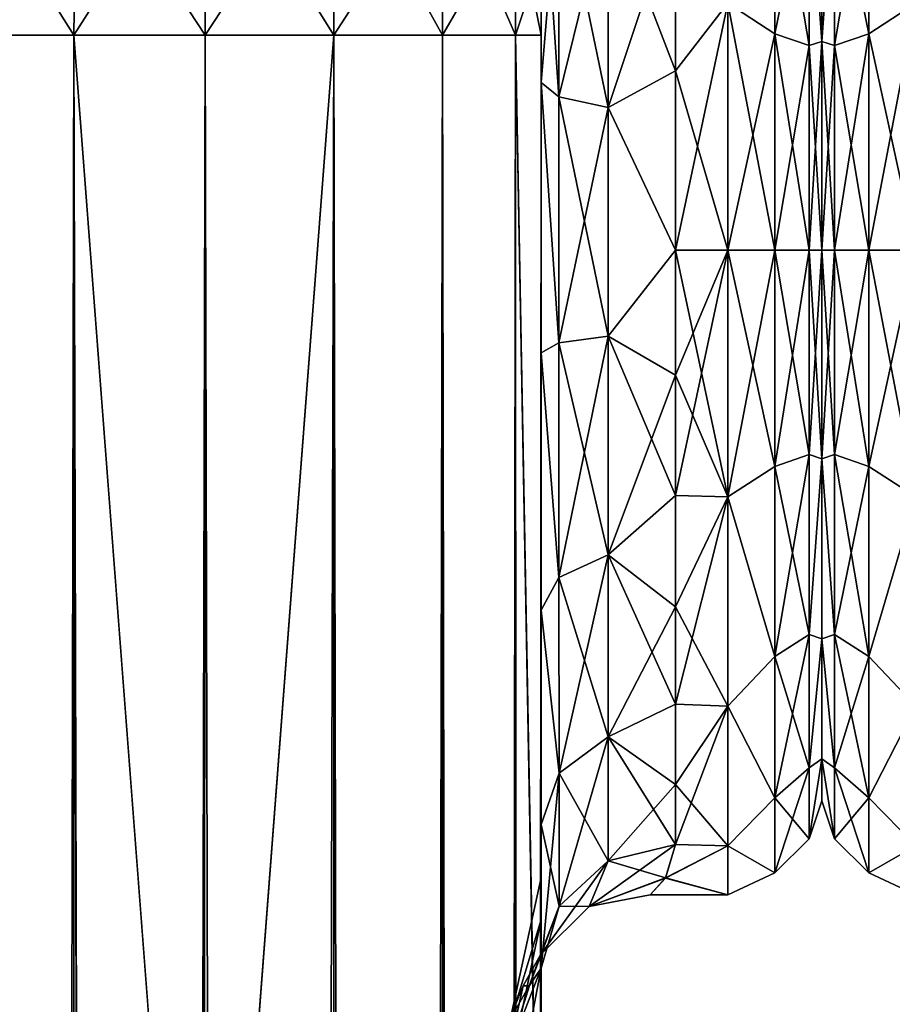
# Model space of a CAD drawing. Extents: x -23 to 470, y -2000 to 0.
# Tile 177 of 252: x 62 to 95, y -56 to -19. Entities that reach past the tile are written whole.
import ezdxf

# ---------------------------------------------------------------- set-up
doc = ezdxf.new("R2010")
doc.units = 0
doc.header["$LTSCALE"] = 65.185185
for name, color, linetype in [('1', 7, 'CONTINUOUS'), ('17', 7, 'CONTINUOUS'), ('18', 7, 'CONTINUOUS'), ('19', 7, 'CONTINUOUS'), ('20', 7, 'CONTINUOUS'), ('22', 7, 'CONTINUOUS'), ('23', 7, 'CONTINUOUS'), ('26', 7, 'CONTINUOUS'), ('29', 7, 'CONTINUOUS'), ('3', 7, 'CONTINUOUS'), ('34', 7, 'CONTINUOUS'), ('35', 7, 'CONTINUOUS'), ('38', 7, 'CONTINUOUS'), ('39', 7, 'CONTINUOUS'), ('4', 7, 'CONTINUOUS'), ('5', 7, 'CONTINUOUS'), ('55', 7, 'CONTINUOUS'), ('57', 7, 'CONTINUOUS'), ('66', 7, 'CONTINUOUS'), ('96', 7, 'CONTINUOUS'), ('97', 7, 'CONTINUOUS')]:
    doc.layers.add(name, color=color, linetype=linetype)

msp = doc.modelspace()

# ---------------------------------------------------------------- linework, layer by layer
at = {"layer": '1', "linetype": 'CONTINUOUS'}
for points in [[(81.55, -51.35, 41.002), (81.55, -52.917, 33.147), (81.55, -12.5, 54), (81.55, -51.35, 41.002)], [(81.55, -12.5, 54), (81.55, -52.917, 33.147), (81.55, -31.825, 28.742), (81.55, -12.5, 54)], [(81.55, -52.918, 48.855), (81.55, -51.35, 41.002), (81.55, -12.5, 54), (81.55, -52.918, 48.855)], [(81.55, -57.386, 55.522), (81.55, -52.918, 48.855), (81.55, -12.5, 54), (81.55, -57.386, 55.522)], [(81.55, -13.067, 56.86), (81.55, -57.386, 55.522), (81.55, -12.5, 54), (81.55, -13.067, 56.86)], [(81.55, -12.5, 24.51), (81.55, -12.5, 54), (81.55, -21.766, 28.319), (81.55, -12.5, 24.51)], [(81.55, -21.766, 28.319), (81.55, -12.5, 54), (81.55, -31.825, 28.742), (81.55, -21.766, 28.319)], [(81.55, -12.5, -54), (81.55, -12.5, -24.51), (81.55, -52.917, -48.853), (81.55, -12.5, -54)], [(81.55, -52.917, -48.853), (81.55, -12.5, -24.51), (81.55, -51.35, -40.998), (81.55, -52.917, -48.853)], [(81.55, -51.35, -40.998), (81.55, -12.5, -24.51), (81.55, -21.765, -28.319), (81.55, -51.35, -40.998)], [(81.55, -13.067, -56.86), (81.55, -12.5, -54), (81.55, -57.385, -55.52), (81.55, -13.067, -56.86)], [(81.55, -57.385, -55.52), (81.55, -12.5, -54), (81.55, -52.917, -48.853), (81.55, -57.385, -55.52)], [(81.55, -13.5, 57.734), (81.55, -57.386, 55.522), (81.55, -13.067, 56.86), (81.55, -13.5, 57.734)], [(81.55, -13.5, -57.734), (81.55, -13.067, -56.86), (81.55, -64.081, -59.965), (81.55, -13.5, -57.734)], [(81.55, -64.081, -59.965), (81.55, -13.067, -56.86), (81.55, -57.385, -55.52), (81.55, -64.081, -59.965)], [(81.55, -14.695, 59.301), (81.55, -57.386, 55.522), (81.55, -13.5, 57.734), (81.55, -14.695, 59.301)], [(81.55, -14.695, -59.301), (81.55, -13.5, -57.734), (81.55, -64.081, -59.965), (81.55, -14.695, -59.301)], [(81.55, -64.082, 59.965), (81.55, -57.386, 55.522), (81.55, -14.695, 59.301), (81.55, -64.082, 59.965)], [(81.55, -16.266, 60.5), (81.55, -64.082, 59.965), (81.55, -14.695, 59.301), (81.55, -16.266, 60.5)], [(81.55, -16.266, -60.5), (81.55, -14.695, -59.301), (81.55, -64.081, -59.965), (81.55, -16.266, -60.5)], [(81.55, -17.135, 60.931), (81.55, -64.082, 59.965), (81.55, -16.266, 60.5), (81.55, -17.135, 60.931)], [(81.55, -17.135, -60.931), (81.55, -16.266, -60.5), (81.55, -71.85, -61.5), (81.55, -17.135, -60.931)], [(81.55, -71.85, -61.5), (81.55, -16.266, -60.5), (81.55, -64.081, -59.965), (81.55, -71.85, -61.5)], [(81.55, -20, 61.5), (81.55, -64.082, 59.965), (81.55, -17.135, 60.931), (81.55, -20, 61.5)], [(81.55, -20, -61.5), (81.55, -17.135, -60.931), (81.55, -71.85, -61.5), (81.55, -20, -61.5)], [(81.55, -71.85, 61.5), (81.55, -64.082, 59.965), (81.55, -20, 61.5), (81.55, -71.85, 61.5)], [(81.55, -52.918, -33.145), (81.55, -51.35, -40.998), (81.55, -21.765, -28.319), (81.55, -52.918, -33.145)], [(81.55, -31.824, -28.742), (81.55, -52.918, -33.145), (81.55, -21.765, -28.319), (81.55, -31.824, -28.742)], [(81.55, -57.386, -26.478), (81.55, -52.918, -33.145), (81.55, -31.824, -28.742), (81.55, -57.386, -26.478)], [(81.55, -41.401, -25.714), (81.55, -57.386, -26.478), (81.55, -31.824, -28.742), (81.55, -41.401, -25.714)], [(81.55, -52.917, 33.147), (81.55, -57.385, 26.48), (81.55, -31.825, 28.742), (81.55, -52.917, 33.147)], [(81.55, -31.825, 28.742), (81.55, -57.385, 26.48), (81.55, -41.402, 25.714), (81.55, -31.825, 28.742)], [(81.55, -64.082, -22.035), (81.55, -57.386, -26.478), (81.55, -41.401, -25.714), (81.55, -64.082, -22.035)], [(81.55, -49.379, -19.586), (81.55, -64.082, -22.035), (81.55, -41.401, -25.714), (81.55, -49.379, -19.586)], [(81.55, -64.081, 22.035), (81.55, -71.85, 20.5), (81.55, -41.402, 25.714), (81.55, -64.081, 22.035)], [(81.55, -41.402, 25.714), (81.55, -71.85, 20.5), (81.55, -49.38, 19.586), (81.55, -41.402, 25.714)], [(81.55, -57.385, 26.48), (81.55, -64.081, 22.035), (81.55, -41.402, 25.714), (81.55, -57.385, 26.48)], [(81.55, -71.85, -20.5), (81.55, -64.082, -22.035), (81.55, -49.379, -19.586), (81.55, -71.85, -20.5)], [(81.55, -65.167, -19.38), (81.55, -71.85, -20.5), (81.55, -49.379, -19.586), (81.55, -65.167, -19.38)], [(81.55, -59.269, -16.184), (81.55, -65.167, -19.38), (81.55, -49.379, -19.586), (81.55, -59.269, -16.184)], [(81.55, -54.723, -11.265), (81.55, -59.269, -16.184), (81.55, -49.379, -19.586), (81.55, -54.723, -11.265)], [(81.55, -59.28, 16.192), (81.55, -54.723, 11.265), (81.55, -49.38, 19.586), (81.55, -59.28, 16.192)], [(81.55, -65.2, 19.39), (81.55, -59.28, 16.192), (81.55, -49.38, 19.586), (81.55, -65.2, 19.39)], [(81.55, -71.85, 20.5), (81.55, -65.2, 19.39), (81.55, -49.38, 19.586), (81.55, -71.85, 20.5)]]:
    msp.add_3dface(points, dxfattribs=at)
at = {"layer": '17', "linetype": 'CONTINUOUS'}
for points in [[(60.111, -1980, 70.339), (64.16, -1980, 73.046), (60.111, -20, 70.339), (60.111, -1980, 70.339)], [(60.111, -20, 70.339), (64.16, -1980, 73.046), (64.16, -20, 73.046), (60.111, -20, 70.339)], [(69, -1916.55, 74), (69, -83.45, 74), (64.16, -20, 73.046), (69, -1916.55, 74)], [(64.16, -20, 73.046), (69, -83.45, 74), (69.05, -20, 74), (64.16, -20, 73.046)], [(69.05, -1980, 74), (69, -1916.55, 74), (64.16, -20, 73.046), (69.05, -1980, 74)], [(64.16, -1980, 73.046), (69.05, -1980, 74), (64.16, -20, 73.046), (64.16, -1980, 73.046)]]:
    msp.add_3dface(points, dxfattribs=at)
at = {"layer": '18', "linetype": 'CONTINUOUS'}
for points in [[(64.16, -1980, -73.046), (60.111, -1980, -70.339), (64.16, -20, -73.046), (64.16, -1980, -73.046)], [(64.16, -20, -73.046), (60.111, -1980, -70.339), (60.111, -20, -70.339), (64.16, -20, -73.046)], [(69, -83.45, -74), (64.16, -1980, -73.046), (69.05, -20, -74), (69, -83.45, -74)], [(69.05, -20, -74), (64.16, -1980, -73.046), (64.16, -20, -73.046), (69.05, -20, -74)]]:
    msp.add_3dface(points, dxfattribs=at)
at = {"layer": '19', "linetype": 'CONTINUOUS'}
for points in [[(69.05, -1980, -74), (69, -1916.55, -74), (73.834, -20, -73.048), (69.05, -1980, -74)], [(69, -1916.55, -74), (69, -83.45, -74), (73.834, -20, -73.048), (69, -1916.55, -74)], [(69, -83.45, -74), (69.05, -20, -74), (73.834, -20, -73.048), (69, -83.45, -74)], [(73.834, -1980, -73.048), (69.05, -1980, -74), (73.834, -20, -73.048), (73.834, -1980, -73.048)], [(77.889, -1980, -70.339), (73.834, -1980, -73.048), (77.889, -20, -70.339), (77.889, -1980, -70.339)], [(77.889, -20, -70.339), (73.834, -1980, -73.048), (73.834, -20, -73.048), (77.889, -20, -70.339)], [(80.598, -1980, -66.284), (77.889, -1980, -70.339), (80.598, -20, -66.284), (80.598, -1980, -66.284)], [(80.598, -20, -66.284), (77.889, -1980, -70.339), (77.889, -20, -70.339), (80.598, -20, -66.284)], [(81.55, -20, -61.5), (81.55, -71.85, -61.5), (80.598, -1980, -66.284), (81.55, -20, -61.5)], [(81.55, -20, -61.5), (80.598, -1980, -66.284), (80.598, -20, -66.284), (81.55, -20, -61.5)]]:
    msp.add_3dface(points, dxfattribs=at)
at = {"layer": '20', "linetype": 'CONTINUOUS'}
for points in [[(69.05, -20, -74), (64.16, -20, -73.046), (69.05, -12.346, -72.478), (69.05, -20, -74)], [(69.05, -12.346, -72.478), (64.16, -20, -73.046), (64.266, -12.71, -71.599), (69.05, -12.346, -72.478)], [(73.834, -12.71, -71.599), (69.05, -20, -74), (69.05, -12.346, -72.478), (73.834, -12.71, -71.599)], [(64.16, -20, -73.046), (60.111, -20, -70.339), (64.266, -12.71, -71.599), (64.16, -20, -73.046)], [(64.266, -12.71, -71.599), (60.111, -20, -70.339), (60.211, -13.747, -69.095), (64.266, -12.71, -71.599)], [(73.834, -20, -73.048), (69.05, -20, -74), (73.834, -12.71, -71.599), (73.834, -20, -73.048)], [(77.889, -13.747, -69.095), (73.834, -20, -73.048), (73.834, -12.71, -71.599), (77.889, -13.747, -69.095)], [(77.889, -20, -70.339), (73.834, -20, -73.048), (77.889, -13.747, -69.095), (77.889, -20, -70.339)], [(80.598, -15.299, -65.349), (77.889, -20, -70.339), (77.889, -13.747, -69.095), (80.598, -15.299, -65.349)], [(80.598, -20, -66.284), (77.889, -20, -70.339), (80.598, -15.299, -65.349), (80.598, -20, -66.284)], [(81.55, -17.135, -60.931), (80.598, -20, -66.284), (80.598, -15.299, -65.349), (81.55, -17.135, -60.931)], [(81.55, -17.135, -60.931), (81.55, -20, -61.5), (80.598, -20, -66.284), (81.55, -17.135, -60.931)]]:
    msp.add_3dface(points, dxfattribs=at)
at = {"layer": '22', "linetype": 'CONTINUOUS'}
for points in [[(64.266, -12.71, 71.599), (69.05, -20, 74), (69.05, -12.346, 72.478), (64.266, -12.71, 71.599)], [(69.05, -12.346, 72.478), (69.05, -20, 74), (73.834, -20, 73.048), (69.05, -12.346, 72.478)], [(73.834, -12.71, 71.599), (69.05, -12.346, 72.478), (73.834, -20, 73.048), (73.834, -12.71, 71.599)], [(60.211, -13.747, 69.095), (64.16, -20, 73.046), (64.266, -12.71, 71.599), (60.211, -13.747, 69.095)], [(64.16, -20, 73.046), (69.05, -20, 74), (64.266, -12.71, 71.599), (64.16, -20, 73.046)], [(77.889, -13.747, 69.095), (73.834, -12.71, 71.599), (77.889, -20, 70.339), (77.889, -13.747, 69.095)], [(77.889, -20, 70.339), (73.834, -12.71, 71.599), (73.834, -20, 73.048), (77.889, -20, 70.339)], [(60.111, -20, 70.339), (64.16, -20, 73.046), (60.211, -13.747, 69.095), (60.111, -20, 70.339)], [(80.598, -15.299, 65.349), (77.889, -13.747, 69.095), (80.598, -20, 66.284), (80.598, -15.299, 65.349)], [(80.598, -20, 66.284), (77.889, -13.747, 69.095), (77.889, -20, 70.339), (80.598, -20, 66.284)], [(81.55, -20, 61.5), (81.55, -17.135, 60.931), (80.598, -15.299, 65.349), (81.55, -20, 61.5)], [(81.55, -20, 61.5), (80.598, -15.299, 65.349), (80.598, -20, 66.284), (81.55, -20, 61.5)]]:
    msp.add_3dface(points, dxfattribs=at)
at = {"layer": '23', "linetype": 'CONTINUOUS'}
for points in [[(69.05, -20, 74), (69, -83.45, 74), (73.834, -1980, 73.048), (69.05, -20, 74)], [(73.834, -20, 73.048), (69.05, -20, 74), (73.834, -1980, 73.048), (73.834, -20, 73.048)], [(77.889, -20, 70.339), (73.834, -20, 73.048), (77.889, -1980, 70.339), (77.889, -20, 70.339)], [(77.889, -1980, 70.339), (73.834, -20, 73.048), (73.834, -1980, 73.048), (77.889, -1980, 70.339)], [(80.598, -20, 66.284), (77.889, -20, 70.339), (80.598, -1980, 66.284), (80.598, -20, 66.284)], [(80.598, -1980, 66.284), (77.889, -20, 70.339), (77.889, -1980, 70.339), (80.598, -1980, 66.284)], [(81.55, -71.85, 61.5), (81.55, -20, 61.5), (80.598, -20, 66.284), (81.55, -71.85, 61.5)], [(81.55, -1928.15, 61.5), (81.55, -71.85, 61.5), (80.598, -20, 66.284), (81.55, -1928.15, 61.5)], [(81.55, -1980, 61.5), (81.55, -1928.15, 61.5), (80.598, -20, 66.284), (81.55, -1980, 61.5)], [(81.55, -1980, 61.5), (80.598, -20, 66.284), (80.598, -1980, 66.284), (81.55, -1980, 61.5)]]:
    msp.add_3dface(points, dxfattribs=at)
at = {"layer": '26', "linetype": 'CONTINUOUS'}
for points in [[(81.55, -52.917, -48.853), (81.55, -51.35, -40.998), (80.324, -56.978, -43.622), (81.55, -52.917, -48.853)], [(81.55, -51.35, -40.998), (81.55, -52.918, -33.145), (80.324, -56.978, -38.378), (81.55, -51.35, -40.998)], [(80.324, -56.978, -43.622), (81.55, -51.35, -40.998), (80.324, -56.978, -38.378), (80.324, -56.978, -43.622)], [(81.55, -57.385, -55.52), (81.55, -52.917, -48.853), (80.324, -58.772, -48.551), (81.55, -57.385, -55.52)], [(80.324, -58.772, -48.551), (81.55, -52.917, -48.853), (80.324, -56.978, -43.622), (80.324, -58.772, -48.551)], [(81.55, -52.918, -33.145), (81.55, -57.386, -26.478), (80.324, -58.772, -33.449), (81.55, -52.918, -33.145)], [(80.324, -56.978, -38.378), (81.55, -52.918, -33.145), (80.324, -58.772, -33.449), (80.324, -56.978, -38.378)]]:
    msp.add_3dface(points, dxfattribs=at)
at = {"layer": '29', "linetype": 'CONTINUOUS'}
for points in [[(81.55, -52.917, 33.147), (81.55, -51.35, 41.002), (80.324, -56.978, 38.378), (81.55, -52.917, 33.147)], [(81.55, -51.35, 41.002), (81.55, -52.918, 48.855), (80.324, -56.978, 43.622), (81.55, -51.35, 41.002)], [(80.324, -56.978, 38.378), (81.55, -51.35, 41.002), (80.324, -56.978, 43.622), (80.324, -56.978, 38.378)], [(81.55, -57.385, 26.48), (81.55, -52.917, 33.147), (80.324, -58.772, 33.449), (81.55, -57.385, 26.48)], [(80.324, -58.772, 33.449), (81.55, -52.917, 33.147), (80.324, -56.978, 38.378), (80.324, -58.772, 33.449)], [(81.55, -52.918, 48.855), (81.55, -57.386, 55.522), (80.324, -58.772, 48.551), (81.55, -52.918, 48.855)], [(80.324, -56.978, 43.622), (81.55, -52.918, 48.855), (80.324, -58.772, 48.551), (80.324, -56.978, 43.622)]]:
    msp.add_3dface(points, dxfattribs=at)
at = {"layer": '3', "linetype": 'CONTINUOUS'}
for points in [[(92, -7.5, 0), (92, -9.067, 7.854), (92, -48.5, 0), (92, -7.5, 0)], [(92, -9.067, -7.855), (92, -7.5, 0), (92, -46.933, -7.854), (92, -9.067, -7.855)], [(92, -46.933, -7.854), (92, -7.5, 0), (92, -48.5, 0), (92, -46.933, -7.854)], [(92, -9.067, 7.854), (92, -13.536, 14.522), (92, -46.933, 7.855), (92, -9.067, 7.854)], [(92, -48.5, 0), (92, -9.067, 7.854), (92, -46.933, 7.855), (92, -48.5, 0)], [(92, -13.536, -14.522), (92, -9.067, -7.855), (92, -42.464, -14.522), (92, -13.536, -14.522)], [(92, -42.464, -14.522), (92, -9.067, -7.855), (92, -46.933, -7.854), (92, -42.464, -14.522)], [(92, -13.536, 14.522), (92, -20.235, 18.966), (92, -35.766, 18.966), (92, -13.536, 14.522)], [(92, -46.933, 7.855), (92, -13.536, 14.522), (92, -42.464, 14.522), (92, -46.933, 7.855)], [(92, -42.464, 14.522), (92, -13.536, 14.522), (92, -35.766, 18.966), (92, -42.464, 14.522)], [(92, -20.234, -18.966), (92, -13.536, -14.522), (92, -42.464, -14.522), (92, -20.234, -18.966)], [(92, -28, -20.5), (92, -20.234, -18.966), (92, -35.765, -18.966), (92, -28, -20.5)], [(92, -35.765, -18.966), (92, -20.234, -18.966), (92, -42.464, -14.522), (92, -35.765, -18.966)], [(92, -20.235, 18.966), (92, -28, 20.5), (92, -35.766, 18.966), (92, -20.235, 18.966)]]:
    msp.add_3dface(points, dxfattribs=at)
at = {"layer": '34', "linetype": 'CONTINUOUS'}
for points in [[(81.55, -21.765, -28.319), (81.55, -12.5, -24.51), (82.219, -22.301, -25.882), (81.55, -21.765, -28.319)], [(81.55, -12.5, -24.51), (82.219, -13.835, -22.399), (82.219, -22.301, -25.882), (81.55, -12.5, -24.51)], [(82.219, -13.835, -22.399), (84.05, -14.814, -20.85), (84.05, -22.695, -24.092), (82.219, -13.835, -22.399)], [(82.219, -22.301, -25.882), (82.219, -13.835, -22.399), (84.05, -22.695, -24.092), (82.219, -22.301, -25.882)], [(86.55, -15.172, -20.284), (86.55, -21.323, -23.052), (84.05, -14.814, -20.85), (86.55, -15.172, -20.284)], [(84.05, -14.814, -20.85), (86.55, -21.323, -23.052), (84.05, -22.695, -24.092), (84.05, -14.814, -20.85)], [(86.55, -21.323, -23.052), (86.55, -28, -24), (84.05, -22.695, -24.092), (86.55, -21.323, -23.052)], [(81.55, -31.824, -28.742), (81.55, -21.765, -28.319), (82.219, -31.446, -26.276), (81.55, -31.824, -28.742)], [(82.219, -31.446, -26.276), (81.55, -21.765, -28.319), (82.219, -22.301, -25.882), (82.219, -31.446, -26.276)], [(82.219, -31.446, -26.276), (82.219, -22.301, -25.882), (84.051, -31.208, -24.46), (82.219, -31.446, -26.276)], [(84.051, -31.208, -24.46), (82.219, -22.301, -25.882), (84.05, -22.695, -24.092), (84.051, -31.208, -24.46)], [(86.55, -28, -24), (84.051, -31.208, -24.46), (84.05, -22.695, -24.092), (86.55, -28, -24)], [(86.55, -28, -24), (86.55, -32.658, -23.544), (84.051, -31.208, -24.46), (86.55, -28, -24)], [(82.219, -40.18, -23.536), (81.55, -31.824, -28.742), (82.219, -31.446, -26.276), (82.219, -40.18, -23.536)], [(84.051, -39.338, -21.909), (82.219, -31.446, -26.276), (84.051, -31.208, -24.46), (84.051, -39.338, -21.909)], [(82.219, -40.18, -23.536), (82.219, -31.446, -26.276), (84.051, -39.338, -21.909), (82.219, -40.18, -23.536)], [(86.55, -32.658, -23.544), (86.55, -37.138, -22.192), (84.051, -31.208, -24.46), (86.55, -32.658, -23.544)], [(86.55, -37.138, -22.192), (84.051, -39.338, -21.909), (84.051, -31.208, -24.46), (86.55, -37.138, -22.192)], [(81.55, -41.401, -25.714), (81.55, -31.824, -28.742), (82.219, -40.18, -23.536), (81.55, -41.401, -25.714)], [(86.55, -37.138, -22.192), (86.55, -41.271, -19.997), (84.051, -39.338, -21.909), (86.55, -37.138, -22.192)], [(84.052, -46.115, -16.745), (82.219, -40.18, -23.536), (84.051, -39.338, -21.909), (84.052, -46.115, -16.745)], [(86.55, -41.271, -19.997), (86.55, -44.9, -17.041), (84.051, -39.338, -21.909), (86.55, -41.271, -19.997)], [(86.55, -44.9, -17.041), (84.052, -46.115, -16.745), (84.051, -39.338, -21.909), (86.55, -44.9, -17.041)], [(82.22, -47.46, -17.988), (81.55, -41.401, -25.714), (82.219, -40.18, -23.536), (82.22, -47.46, -17.988)], [(82.22, -47.46, -17.988), (82.219, -40.18, -23.536), (84.052, -46.115, -16.745), (82.22, -47.46, -17.988)], [(81.55, -49.379, -19.586), (81.55, -41.401, -25.714), (82.22, -47.46, -17.988), (81.55, -49.379, -19.586)], [(86.55, -44.9, -17.041), (86.55, -47.886, -13.437), (84.052, -46.115, -16.745), (86.55, -44.9, -17.041)], [(84.052, -50.731, -9.583), (82.22, -47.46, -17.988), (84.052, -46.115, -16.745), (84.052, -50.731, -9.583)], [(86.55, -47.886, -13.437), (86.55, -50.115, -9.323), (84.052, -46.115, -16.745), (86.55, -47.886, -13.437)], [(86.55, -50.115, -9.323), (84.052, -50.731, -9.583), (84.052, -46.115, -16.745), (86.55, -50.115, -9.323)], [(82.22, -52.419, -10.294), (81.55, -49.379, -19.586), (82.22, -47.46, -17.988), (82.22, -52.419, -10.294)], [(82.22, -52.419, -10.294), (82.22, -47.46, -17.988), (84.052, -50.731, -9.583), (82.22, -52.419, -10.294)], [(81.55, -54.723, -11.265), (81.55, -49.379, -19.586), (82.22, -52.419, -10.294), (81.55, -54.723, -11.265)]]:
    msp.add_3dface(points, dxfattribs=at)
at = {"layer": '35', "linetype": 'CONTINUOUS'}
for points in [[(81.55, -12.5, 24.51), (81.55, -21.766, 28.319), (82.219, -13.835, 22.399), (81.55, -12.5, 24.51)], [(82.219, -13.835, 22.399), (81.55, -21.766, 28.319), (82.219, -22.301, 25.882), (82.219, -13.835, 22.399)], [(84.05, -14.814, 20.85), (82.219, -13.835, 22.399), (82.219, -22.301, 25.882), (84.05, -14.814, 20.85)], [(84.05, -14.814, 20.85), (82.219, -22.301, 25.882), (84.05, -22.695, 24.092), (84.05, -14.814, 20.85)], [(86.55, -15.172, 20.284), (84.05, -14.814, 20.85), (84.05, -22.695, 24.092), (86.55, -15.172, 20.284)], [(86.55, -21.323, 23.052), (86.55, -15.172, 20.284), (84.05, -22.695, 24.092), (86.55, -21.323, 23.052)], [(86.55, -28, 24), (86.55, -21.323, 23.052), (84.05, -22.695, 24.092), (86.55, -28, 24)], [(81.55, -21.766, 28.319), (81.55, -31.825, 28.742), (82.219, -31.446, 26.276), (81.55, -21.766, 28.319)], [(82.219, -22.301, 25.882), (81.55, -21.766, 28.319), (82.219, -31.446, 26.276), (82.219, -22.301, 25.882)], [(82.219, -22.301, 25.882), (82.219, -31.446, 26.276), (84.05, -22.695, 24.092), (82.219, -22.301, 25.882)], [(84.05, -22.695, 24.092), (82.219, -31.446, 26.276), (84.051, -31.208, 24.46), (84.05, -22.695, 24.092)], [(86.55, -28, 24), (84.05, -22.695, 24.092), (84.051, -31.208, 24.46), (86.55, -28, 24)], [(86.55, -32.658, 23.544), (86.55, -28, 24), (84.051, -31.208, 24.46), (86.55, -32.658, 23.544)], [(82.219, -31.446, 26.276), (81.55, -31.825, 28.742), (82.219, -40.18, 23.536), (82.219, -31.446, 26.276)], [(82.219, -31.446, 26.276), (82.219, -40.18, 23.536), (84.051, -31.208, 24.46), (82.219, -31.446, 26.276)], [(84.051, -31.208, 24.46), (82.219, -40.18, 23.536), (84.051, -39.338, 21.909), (84.051, -31.208, 24.46)], [(86.55, -32.658, 23.544), (84.051, -31.208, 24.46), (84.051, -39.338, 21.909), (86.55, -32.658, 23.544)], [(81.55, -31.825, 28.742), (81.55, -41.402, 25.714), (82.219, -40.18, 23.536), (81.55, -31.825, 28.742)], [(86.55, -37.138, 22.192), (86.55, -32.658, 23.544), (84.051, -39.338, 21.909), (86.55, -37.138, 22.192)], [(86.55, -41.271, 19.997), (86.55, -37.138, 22.192), (84.051, -39.338, 21.909), (86.55, -41.271, 19.997)], [(82.219, -40.18, 23.536), (82.22, -47.46, 17.988), (84.051, -39.338, 21.909), (82.219, -40.18, 23.536)], [(84.051, -39.338, 21.909), (82.22, -47.46, 17.988), (84.052, -46.115, 16.745), (84.051, -39.338, 21.909)], [(86.55, -41.271, 19.997), (84.051, -39.338, 21.909), (84.052, -46.115, 16.745), (86.55, -41.271, 19.997)], [(82.219, -40.18, 23.536), (81.55, -41.402, 25.714), (82.22, -47.46, 17.988), (82.219, -40.18, 23.536)], [(81.55, -41.402, 25.714), (81.55, -49.38, 19.586), (82.22, -47.46, 17.988), (81.55, -41.402, 25.714)], [(86.55, -44.9, 17.041), (86.55, -41.271, 19.997), (84.052, -46.115, 16.745), (86.55, -44.9, 17.041)], [(86.55, -47.886, 13.437), (86.55, -44.9, 17.041), (84.052, -46.115, 16.745), (86.55, -47.886, 13.437)], [(82.22, -47.46, 17.988), (82.22, -52.419, 10.294), (84.052, -46.115, 16.745), (82.22, -47.46, 17.988)], [(84.052, -46.115, 16.745), (82.22, -52.419, 10.294), (84.052, -50.731, 9.583), (84.052, -46.115, 16.745)], [(86.55, -47.886, 13.437), (84.052, -46.115, 16.745), (84.052, -50.731, 9.583), (86.55, -47.886, 13.437)], [(81.55, -49.38, 19.586), (81.55, -54.723, 11.265), (82.22, -47.46, 17.988), (81.55, -49.38, 19.586)], [(82.22, -47.46, 17.988), (81.55, -54.723, 11.265), (82.22, -52.419, 10.294), (82.22, -47.46, 17.988)], [(86.55, -50.115, 9.323), (86.55, -47.886, 13.437), (84.052, -50.731, 9.583), (86.55, -50.115, 9.323)]]:
    msp.add_3dface(points, dxfattribs=at)
at = {"layer": '38', "linetype": 'CONTINUOUS'}
for points in [[(88.5, -18.816, -22.173), (90.25, -12.875, -18.026), (90.25, -19.952, -22.112), (88.5, -18.816, -22.173)], [(88.5, -18.816, 22.173), (90.25, -19.952, 22.112), (90.25, -12.875, 18.026), (88.5, -18.816, 22.173)], [(90.25, -19.952, 22.112), (91.532, -13.699, 17.043), (90.25, -12.875, 18.026), (90.25, -19.952, 22.112)], [(91.532, -13.699, -17.043), (91.532, -20.391, -20.907), (90.25, -12.875, -18.026), (91.532, -13.699, -17.043)], [(90.25, -12.875, -18.026), (91.532, -20.391, -20.907), (90.25, -19.952, -22.112), (90.25, -12.875, -18.026)], [(92, -20.235, 18.966), (92, -13.536, 14.522), (91.532, -13.699, 17.043), (92, -20.235, 18.966)], [(92, -13.536, -14.522), (92, -20.234, -18.966), (91.532, -13.699, -17.043), (92, -13.536, -14.522)], [(91.532, -20.391, 20.907), (91.532, -13.699, 17.043), (90.25, -19.952, 22.112), (91.532, -20.391, 20.907)], [(91.532, -20.391, 20.907), (92, -20.235, 18.966), (91.532, -13.699, 17.043), (91.532, -20.391, 20.907)], [(91.532, -13.699, -17.043), (92, -20.234, -18.966), (91.532, -20.391, -20.907), (91.532, -13.699, -17.043)], [(88.5, -28, -24), (88.5, -18.816, -22.173), (90.25, -28, -23.531), (88.5, -28, -24)], [(88.5, -18.816, -22.173), (90.25, -19.952, -22.112), (90.25, -28, -23.531), (88.5, -18.816, -22.173)], [(88.5, -18.816, 22.173), (88.5, -28, 24), (90.25, -19.952, 22.112), (88.5, -18.816, 22.173)], [(88.5, -28, 24), (90.25, -28, 23.531), (90.25, -19.952, 22.112), (88.5, -28, 24)], [(90.25, -28, 23.531), (91.532, -20.391, 20.907), (90.25, -19.952, 22.112), (90.25, -28, 23.531)], [(91.532, -20.391, -20.907), (91.532, -28, -22.248), (90.25, -19.952, -22.112), (91.532, -20.391, -20.907)], [(90.25, -19.952, -22.112), (91.532, -28, -22.248), (90.25, -28, -23.531), (90.25, -19.952, -22.112)], [(91.532, -28, 22.248), (91.532, -20.391, 20.907), (90.25, -28, 23.531), (91.532, -28, 22.248)], [(92, -20.234, -18.966), (92, -28, -20.5), (91.532, -20.391, -20.907), (92, -20.234, -18.966)], [(92, -28, 20.5), (92, -20.235, 18.966), (91.532, -28, 22.248), (92, -28, 20.5)], [(91.532, -28, 22.248), (92, -20.235, 18.966), (91.532, -20.391, 20.907), (91.532, -28, 22.248)], [(91.532, -20.391, -20.907), (92, -28, -20.5), (91.532, -28, -22.248), (91.532, -20.391, -20.907)]]:
    msp.add_3dface(points, dxfattribs=at)
at = {"layer": '39', "linetype": 'CONTINUOUS'}
for points in [[(88.5, -37.184, -22.173), (88.5, -28, -24), (90.25, -36.048, -22.112), (88.5, -37.184, -22.173)], [(88.5, -28, -24), (90.25, -28, -23.531), (90.25, -36.048, -22.112), (88.5, -28, -24)], [(88.5, -28, 24), (88.5, -37.184, 22.173), (90.25, -28, 23.531), (88.5, -28, 24)], [(90.25, -28, 23.531), (88.5, -37.184, 22.173), (90.25, -36.048, 22.112), (90.25, -28, 23.531)], [(91.532, -28, 22.248), (90.25, -28, 23.531), (90.25, -36.048, 22.112), (91.532, -28, 22.248)], [(91.532, -35.609, 20.907), (91.532, -28, 22.248), (90.25, -36.048, 22.112), (91.532, -35.609, 20.907)], [(90.25, -28, -23.531), (91.532, -28, -22.248), (91.532, -35.609, -20.907), (90.25, -28, -23.531)], [(90.25, -28, -23.531), (91.532, -35.609, -20.907), (90.25, -36.048, -22.112), (90.25, -28, -23.531)], [(92, -35.766, 18.966), (92, -28, 20.5), (91.532, -35.609, 20.907), (92, -35.766, 18.966)], [(92, -28, 20.5), (91.532, -28, 22.248), (91.532, -35.609, 20.907), (92, -28, 20.5)], [(92, -28, -20.5), (92, -35.765, -18.966), (91.532, -28, -22.248), (92, -28, -20.5)], [(91.532, -28, -22.248), (92, -35.765, -18.966), (91.532, -35.609, -20.907), (91.532, -28, -22.248)], [(91.532, -35.609, -20.907), (91.532, -42.301, -17.043), (90.25, -36.048, -22.112), (91.532, -35.609, -20.907)], [(91.532, -42.301, 17.043), (91.532, -35.609, 20.907), (90.25, -43.125, 18.026), (91.532, -42.301, 17.043)], [(90.25, -43.125, 18.026), (91.532, -35.609, 20.907), (90.25, -36.048, 22.112), (90.25, -43.125, 18.026)], [(91.532, -35.609, -20.907), (92, -35.765, -18.966), (91.532, -42.301, -17.043), (91.532, -35.609, -20.907)], [(91.532, -42.301, 17.043), (92, -35.766, 18.966), (91.532, -35.609, 20.907), (91.532, -42.301, 17.043)], [(92, -35.765, -18.966), (92, -42.464, -14.522), (91.532, -42.301, -17.043), (92, -35.765, -18.966)], [(92, -42.464, 14.522), (92, -35.766, 18.966), (91.532, -42.301, 17.043), (92, -42.464, 14.522)], [(88.5, -37.184, 22.173), (90.25, -43.125, 18.026), (90.25, -36.048, 22.112), (88.5, -37.184, 22.173)], [(88.5, -37.184, -22.173), (90.25, -36.048, -22.112), (90.25, -43.125, -18.026), (88.5, -37.184, -22.173)], [(90.25, -36.048, -22.112), (91.532, -42.301, -17.043), (90.25, -43.125, -18.026), (90.25, -36.048, -22.112)], [(88.5, -37.184, 22.173), (88.5, -44.971, 16.971), (90.25, -43.125, 18.026), (88.5, -37.184, 22.173)], [(88.5, -44.971, -16.971), (88.5, -37.184, -22.173), (90.25, -43.125, -18.026), (88.5, -44.971, -16.971)], [(91.532, -42.301, -17.043), (91.532, -47.268, -11.124), (90.25, -43.125, -18.026), (91.532, -42.301, -17.043)], [(91.532, -47.268, 11.124), (91.532, -42.301, 17.043), (90.25, -48.379, 11.766), (91.532, -47.268, 11.124)], [(90.25, -48.379, 11.766), (91.532, -42.301, 17.043), (90.25, -43.125, 18.026), (90.25, -48.379, 11.766)], [(91.532, -42.301, -17.043), (92, -42.464, -14.522), (91.532, -47.268, -11.124), (91.532, -42.301, -17.043)], [(91.532, -47.268, 11.124), (92, -42.464, 14.522), (91.532, -42.301, 17.043), (91.532, -47.268, 11.124)], [(92, -42.464, -14.522), (92, -46.933, -7.854), (91.532, -47.268, -11.124), (92, -42.464, -14.522)], [(92, -46.933, 7.855), (92, -42.464, 14.522), (91.532, -47.268, 11.124), (92, -46.933, 7.855)], [(88.5, -44.971, 16.971), (90.25, -48.379, 11.766), (90.25, -43.125, 18.026), (88.5, -44.971, 16.971)], [(88.5, -44.971, -16.971), (90.25, -43.125, -18.026), (90.25, -48.379, -11.766), (88.5, -44.971, -16.971)], [(90.25, -43.125, -18.026), (91.532, -47.268, -11.124), (90.25, -48.379, -11.766), (90.25, -43.125, -18.026)], [(88.5, -44.971, 16.971), (88.5, -50.173, 9.184), (90.25, -48.379, 11.766), (88.5, -44.971, 16.971)], [(88.5, -50.173, -9.184), (88.5, -44.971, -16.971), (90.25, -48.379, -11.766), (88.5, -50.173, -9.184)], [(91.532, -47.268, -11.124), (91.532, -49.91, -3.863), (90.25, -48.379, -11.766), (91.532, -47.268, -11.124)], [(91.532, -49.91, 3.863), (91.532, -47.268, 11.124), (90.25, -51.174, 4.086), (91.532, -49.91, 3.863)], [(90.25, -51.174, 4.086), (91.532, -47.268, 11.124), (90.25, -48.379, 11.766), (90.25, -51.174, 4.086)], [(92, -46.933, -7.854), (92, -48.5, 0), (91.532, -49.91, -3.863), (92, -46.933, -7.854)], [(91.532, -47.268, -11.124), (92, -46.933, -7.854), (91.532, -49.91, -3.863), (91.532, -47.268, -11.124)], [(92, -48.5, 0), (92, -46.933, 7.855), (91.532, -49.91, 3.863), (92, -48.5, 0)], [(91.532, -49.91, 3.863), (92, -46.933, 7.855), (91.532, -47.268, 11.124), (91.532, -49.91, 3.863)], [(88.5, -50.173, 9.184), (90.25, -51.174, 4.086), (90.25, -48.379, 11.766), (88.5, -50.173, 9.184)], [(88.5, -50.173, -9.184), (90.25, -48.379, -11.766), (90.25, -51.174, -4.086), (88.5, -50.173, -9.184)], [(90.25, -48.379, -11.766), (91.532, -49.91, -3.863), (90.25, -51.174, -4.086), (90.25, -48.379, -11.766)], [(91.532, -49.91, -3.863), (92, -48.5, 0), (91.532, -49.91, 3.863), (91.532, -49.91, -3.863)], [(88.5, -50.173, 9.184), (88.5, -52, 0), (90.25, -51.174, 4.086), (88.5, -50.173, 9.184)], [(88.5, -52, 0), (88.5, -50.173, -9.184), (90.25, -51.174, -4.086), (88.5, -52, 0)], [(91.532, -49.91, -3.863), (91.532, -49.91, 3.863), (90.25, -51.174, -4.086), (91.532, -49.91, -3.863)], [(90.25, -51.174, -4.086), (91.532, -49.91, 3.863), (90.25, -51.174, 4.086), (90.25, -51.174, -4.086)], [(88.5, -52, 0), (90.25, -51.174, -4.086), (90.25, -51.174, 4.086), (88.5, -52, 0)]]:
    msp.add_3dface(points, dxfattribs=at)
at = {"layer": '4', "linetype": 'CONTINUOUS'}
for points in [[(86.55, -15.172, -20.284), (88.5, -18.816, -22.173), (86.55, -21.323, -23.052), (86.55, -15.172, -20.284)], [(86.55, -21.323, 23.052), (88.5, -18.816, 22.173), (86.55, -15.172, 20.284), (86.55, -21.323, 23.052)], [(88.5, -18.816, -22.173), (88.5, -28, -24), (86.55, -21.323, -23.052), (88.5, -18.816, -22.173)], [(88.5, -28, 24), (88.5, -18.816, 22.173), (86.55, -28, 24), (88.5, -28, 24)], [(86.55, -28, 24), (88.5, -18.816, 22.173), (86.55, -21.323, 23.052), (86.55, -28, 24)], [(86.55, -21.323, -23.052), (88.5, -28, -24), (86.55, -28, -24), (86.55, -21.323, -23.052)]]:
    msp.add_3dface(points, dxfattribs=at)
at = {"layer": '5', "linetype": 'CONTINUOUS'}
for points in [[(86.55, -28, -24), (88.5, -28, -24), (88.5, -37.184, -22.173), (86.55, -28, -24)], [(88.5, -28, 24), (86.55, -28, 24), (86.55, -32.658, 23.544), (88.5, -28, 24)], [(88.5, -37.184, 22.173), (88.5, -28, 24), (86.55, -37.138, 22.192), (88.5, -37.184, 22.173)], [(86.55, -37.138, 22.192), (88.5, -28, 24), (86.55, -32.658, 23.544), (86.55, -37.138, 22.192)], [(86.55, -28, -24), (88.5, -37.184, -22.173), (86.55, -32.658, -23.544), (86.55, -28, -24)], [(86.55, -32.658, -23.544), (88.5, -37.184, -22.173), (86.55, -37.138, -22.192), (86.55, -32.658, -23.544)], [(86.55, -41.271, 19.997), (88.5, -37.184, 22.173), (86.55, -37.138, 22.192), (86.55, -41.271, 19.997)], [(86.55, -37.138, -22.192), (88.5, -37.184, -22.173), (86.55, -41.271, -19.997), (86.55, -37.138, -22.192)], [(88.5, -44.971, 16.971), (88.5, -37.184, 22.173), (86.55, -44.9, 17.041), (88.5, -44.971, 16.971)], [(86.55, -44.9, 17.041), (88.5, -37.184, 22.173), (86.55, -41.271, 19.997), (86.55, -44.9, 17.041)], [(88.5, -37.184, -22.173), (88.5, -44.971, -16.971), (86.55, -41.271, -19.997), (88.5, -37.184, -22.173)], [(86.55, -41.271, -19.997), (88.5, -44.971, -16.971), (86.55, -44.9, -17.041), (86.55, -41.271, -19.997)], [(86.55, -47.886, 13.437), (88.5, -44.971, 16.971), (86.55, -44.9, 17.041), (86.55, -47.886, 13.437)], [(86.55, -44.9, -17.041), (88.5, -44.971, -16.971), (86.55, -47.886, -13.437), (86.55, -44.9, -17.041)], [(88.5, -50.173, 9.184), (88.5, -44.971, 16.971), (86.55, -50.115, 9.323), (88.5, -50.173, 9.184)], [(86.55, -50.115, 9.323), (88.5, -44.971, 16.971), (86.55, -47.886, 13.437), (86.55, -50.115, 9.323)], [(88.5, -44.971, -16.971), (88.5, -50.173, -9.184), (86.55, -47.886, -13.437), (88.5, -44.971, -16.971)], [(86.55, -47.886, -13.437), (88.5, -50.173, -9.184), (86.55, -50.115, -9.323), (86.55, -47.886, -13.437)], [(86.181, -51.378, 5.43), (88.5, -50.173, 9.184), (86.55, -50.115, 9.323), (86.181, -51.378, 5.43)], [(88.5, -52, 0), (88.5, -50.173, 9.184), (86.181, -51.378, 5.43), (88.5, -52, 0)], [(86.55, -50.115, -9.323), (88.5, -50.173, -9.184), (86.188, -51.366, -5.478), (86.55, -50.115, -9.323)], [(88.5, -50.173, -9.184), (88.5, -52, 0), (86.188, -51.366, -5.478), (88.5, -50.173, -9.184)], [(86.188, -51.366, -5.478), (88.5, -52, 0), (85.613, -52, -0.018), (86.188, -51.366, -5.478)], [(85.613, -52, -0.018), (88.5, -52, 0), (86.181, -51.378, 5.43), (85.613, -52, -0.018)]]:
    msp.add_3dface(points, dxfattribs=at)
at = {"layer": '55', "linetype": 'CONTINUOUS'}
for points in [[(81.55, -54.723, 11.265), (81.55, -59.28, 16.192), (80.324, -61.171, 10.679), (81.55, -54.723, 11.265)], [(81.11, -55.375, 4.985), (81.55, -54.723, 11.265), (80.324, -57.898, 5.779), (81.11, -55.375, 4.985)], [(80.324, -57.898, 5.779), (81.55, -54.723, 11.265), (80.324, -61.171, 10.679), (80.324, -57.898, 5.779)], [(81.55, -59.269, -16.184), (81.55, -54.723, -11.265), (80.324, -61.171, -10.679), (81.55, -59.269, -16.184)], [(81.55, -54.723, -11.265), (81.115, -55.374, -5.048), (80.324, -57.898, -5.779), (81.55, -54.723, -11.265)], [(80.324, -61.171, -10.679), (81.55, -54.723, -11.265), (80.324, -57.898, -5.779), (80.324, -61.171, -10.679)], [(81.115, -55.374, -5.048), (80.881, -55.386, -0.024), (80.324, -57.898, -5.779), (81.115, -55.374, -5.048)], [(80.881, -55.386, -0.024), (81.11, -55.375, 4.985), (80.324, -56.748), (80.881, -55.386, -0.024)], [(80.324, -56.748), (81.11, -55.375, 4.985), (80.324, -57.898, 5.779), (80.324, -56.748)], [(80.324, -57.898, -5.779), (80.881, -55.386, -0.024), (80.324, -56.748), (80.324, -57.898, -5.779)]]:
    msp.add_3dface(points, dxfattribs=at)
at = {"layer": '57', "linetype": 'CONTINUOUS'}
for points in [[(86.181, -51.378, 5.43), (86.55, -50.115, 9.323), (83.347, -52.433, 3.411), (86.181, -51.378, 5.43)], [(86.55, -50.115, 9.323), (84.052, -50.731, 9.583), (83.347, -52.433, 3.411), (86.55, -50.115, 9.323)], [(86.55, -50.115, -9.323), (86.188, -51.366, -5.478), (84.052, -50.731, -9.583), (86.55, -50.115, -9.323)], [(84.052, -50.731, 9.583), (82.22, -52.419, 10.294), (81.525, -54.225, 3.837), (84.052, -50.731, 9.583)], [(84.052, -50.731, 9.583), (81.525, -54.225, 3.837), (83.347, -52.433, 3.411), (84.052, -50.731, 9.583)], [(82.22, -52.419, -10.294), (84.052, -50.731, -9.583), (83.347, -52.433, -3.411), (82.22, -52.419, -10.294)], [(84.052, -50.731, -9.583), (86.188, -51.366, -5.478), (83.347, -52.433, -3.411), (84.052, -50.731, -9.583)], [(86.188, -51.366, -5.478), (85.613, -52, -0.018), (83.347, -52.433, -3.411), (86.188, -51.366, -5.478)], [(85.613, -52, -0.018), (86.181, -51.378, 5.43), (83.347, -52.433, 3.411), (85.613, -52, -0.018)], [(85.613, -52, -0.018), (83.347, -52.433, 3.411), (83.347, -52.433, -3.411), (85.613, -52, -0.018)], [(81.55, -54.723, 11.265), (81.11, -55.375, 4.985), (82.22, -52.419, 10.294), (81.55, -54.723, 11.265)], [(82.22, -52.419, 10.294), (81.11, -55.375, 4.985), (81.525, -54.225, 3.837), (82.22, -52.419, 10.294)], [(81.115, -55.374, -5.048), (81.55, -54.723, -11.265), (82.22, -52.419, -10.294), (81.115, -55.374, -5.048)], [(81.115, -55.374, -5.048), (82.22, -52.419, -10.294), (81.525, -54.225, -3.837), (81.115, -55.374, -5.048)], [(81.525, -54.225, -3.837), (82.22, -52.419, -10.294), (83.347, -52.433, -3.411), (81.525, -54.225, -3.837)], [(81.525, -54.225, 3.837), (81.525, -54.225, -3.837), (83.347, -52.433, 3.411), (81.525, -54.225, 3.837)], [(83.347, -52.433, 3.411), (81.525, -54.225, -3.837), (83.347, -52.433, -3.411), (83.347, -52.433, 3.411)], [(81.11, -55.375, 4.985), (80.881, -55.386, -0.024), (81.525, -54.225, 3.837), (81.11, -55.375, 4.985)], [(80.881, -55.386, -0.024), (81.115, -55.374, -5.048), (81.525, -54.225, -3.837), (80.881, -55.386, -0.024)], [(81.525, -54.225, 3.837), (80.881, -55.386, -0.024), (81.525, -54.225, -3.837), (81.525, -54.225, 3.837)]]:
    msp.add_3dface(points, dxfattribs=at)
at = {"layer": '66', "linetype": 'CONTINUOUS'}
for points in [[(92, -7.5, 0), (92, -9.067, -7.854), (92, -48.5, 0), (92, -7.5, 0)], [(92, -9.067, 7.855), (92, -7.5, 0), (92, -46.933, 7.854), (92, -9.067, 7.855)], [(92, -46.933, 7.854), (92, -7.5, 0), (92, -48.5, 0), (92, -46.933, 7.854)], [(92, -9.067, -7.854), (92, -13.536, -14.522), (92, -46.933, -7.855), (92, -9.067, -7.854)], [(92, -48.5, 0), (92, -9.067, -7.854), (92, -46.933, -7.855), (92, -48.5, 0)], [(92, -13.536, 14.522), (92, -9.067, 7.855), (92, -42.464, 14.522), (92, -13.536, 14.522)], [(92, -42.464, 14.522), (92, -9.067, 7.855), (92, -46.933, 7.854), (92, -42.464, 14.522)], [(92, -13.536, -14.522), (92, -20.235, -18.966), (92, -35.766, -18.966), (92, -13.536, -14.522)], [(92, -46.933, -7.855), (92, -13.536, -14.522), (92, -42.464, -14.522), (92, -46.933, -7.855)], [(92, -42.464, -14.522), (92, -13.536, -14.522), (92, -35.766, -18.966), (92, -42.464, -14.522)], [(92, -20.234, 18.966), (92, -13.536, 14.522), (92, -42.464, 14.522), (92, -20.234, 18.966)], [(92, -28, 20.5), (92, -20.234, 18.966), (92, -35.765, 18.966), (92, -28, 20.5)], [(92, -35.765, 18.966), (92, -20.234, 18.966), (92, -42.464, 14.522), (92, -35.765, 18.966)], [(92, -20.235, -18.966), (92, -28, -20.5), (92, -35.766, -18.966), (92, -20.235, -18.966)]]:
    msp.add_3dface(points, dxfattribs=at)
at = {"layer": '96', "linetype": 'CONTINUOUS'}
for points in [[(93.75, -19.952, -22.112), (92.468, -13.699, -17.043), (93.75, -12.875, -18.026), (93.75, -19.952, -22.112)], [(92.468, -13.699, 17.043), (92.468, -20.391, 20.907), (93.75, -12.875, 18.026), (92.468, -13.699, 17.043)], [(93.75, -12.875, 18.026), (92.468, -20.391, 20.907), (93.75, -19.952, 22.112), (93.75, -12.875, 18.026)], [(95.5, -18.816, 22.173), (93.75, -12.875, 18.026), (93.75, -19.952, 22.112), (95.5, -18.816, 22.173)], [(95.5, -18.816, -22.173), (93.75, -19.952, -22.112), (93.75, -12.875, -18.026), (95.5, -18.816, -22.173)], [(92, -20.235, -18.966), (92, -13.536, -14.522), (92.468, -13.699, -17.043), (92, -20.235, -18.966)], [(92, -13.536, 14.522), (92, -20.234, 18.966), (92.468, -13.699, 17.043), (92, -13.536, 14.522)], [(92.468, -20.391, -20.907), (92, -20.235, -18.966), (92.468, -13.699, -17.043), (92.468, -20.391, -20.907)], [(92.468, -13.699, 17.043), (92, -20.234, 18.966), (92.468, -20.391, 20.907), (92.468, -13.699, 17.043)], [(92.468, -20.391, -20.907), (92.468, -13.699, -17.043), (93.75, -19.952, -22.112), (92.468, -20.391, -20.907)], [(95.5, -28, 24), (95.5, -18.816, 22.173), (93.75, -28, 23.531), (95.5, -28, 24)], [(95.5, -18.816, 22.173), (93.75, -19.952, 22.112), (93.75, -28, 23.531), (95.5, -18.816, 22.173)], [(95.5, -18.816, -22.173), (95.5, -28, -24), (93.75, -19.952, -22.112), (95.5, -18.816, -22.173)], [(93.75, -28, -23.531), (92.468, -20.391, -20.907), (93.75, -19.952, -22.112), (93.75, -28, -23.531)], [(92.468, -20.391, 20.907), (92.468, -28, 22.248), (93.75, -19.952, 22.112), (92.468, -20.391, 20.907)], [(93.75, -19.952, 22.112), (92.468, -28, 22.248), (93.75, -28, 23.531), (93.75, -19.952, 22.112)], [(95.5, -28, -24), (93.75, -28, -23.531), (93.75, -19.952, -22.112), (95.5, -28, -24)], [(92, -20.234, 18.966), (92, -28, 20.5), (92.468, -20.391, 20.907), (92, -20.234, 18.966)], [(92, -28, -20.5), (92, -20.235, -18.966), (92.468, -28, -22.248), (92, -28, -20.5)], [(92.468, -28, -22.248), (92, -20.235, -18.966), (92.468, -20.391, -20.907), (92.468, -28, -22.248)], [(92.468, -20.391, 20.907), (92, -28, 20.5), (92.468, -28, 22.248), (92.468, -20.391, 20.907)], [(92.468, -28, -22.248), (92.468, -20.391, -20.907), (93.75, -28, -23.531), (92.468, -28, -22.248)]]:
    msp.add_3dface(points, dxfattribs=at)
at = {"layer": '97', "linetype": 'CONTINUOUS'}
for points in [[(92, -35.766, -18.966), (92, -28, -20.5), (92.468, -35.609, -20.907), (92, -35.766, -18.966)], [(92, -28, -20.5), (92.468, -28, -22.248), (92.468, -35.609, -20.907), (92, -28, -20.5)], [(92, -28, 20.5), (92, -35.765, 18.966), (92.468, -28, 22.248), (92, -28, 20.5)], [(92.468, -28, 22.248), (92, -35.765, 18.966), (92.468, -35.609, 20.907), (92.468, -28, 22.248)], [(92.468, -28, -22.248), (93.75, -28, -23.531), (93.75, -36.048, -22.112), (92.468, -28, -22.248)], [(92.468, -35.609, -20.907), (92.468, -28, -22.248), (93.75, -36.048, -22.112), (92.468, -35.609, -20.907)], [(93.75, -28, 23.531), (92.468, -28, 22.248), (92.468, -35.609, 20.907), (93.75, -28, 23.531)], [(93.75, -28, 23.531), (92.468, -35.609, 20.907), (93.75, -36.048, 22.112), (93.75, -28, 23.531)], [(95.5, -37.184, 22.173), (95.5, -28, 24), (93.75, -36.048, 22.112), (95.5, -37.184, 22.173)], [(95.5, -28, 24), (93.75, -28, 23.531), (93.75, -36.048, 22.112), (95.5, -28, 24)], [(95.5, -28, -24), (95.5, -37.184, -22.173), (93.75, -28, -23.531), (95.5, -28, -24)], [(93.75, -28, -23.531), (95.5, -37.184, -22.173), (93.75, -36.048, -22.112), (93.75, -28, -23.531)], [(92.468, -35.609, 20.907), (92, -35.765, 18.966), (92.468, -42.301, 17.043), (92.468, -35.609, 20.907)], [(92.468, -42.301, -17.043), (92, -35.766, -18.966), (92.468, -35.609, -20.907), (92.468, -42.301, -17.043)], [(92, -35.765, 18.966), (92, -42.464, 14.522), (92.468, -42.301, 17.043), (92, -35.765, 18.966)], [(92, -42.464, -14.522), (92, -35.766, -18.966), (92.468, -42.301, -17.043), (92, -42.464, -14.522)], [(92.468, -35.609, 20.907), (92.468, -42.301, 17.043), (93.75, -36.048, 22.112), (92.468, -35.609, 20.907)], [(92.468, -42.301, -17.043), (92.468, -35.609, -20.907), (93.75, -43.125, -18.026), (92.468, -42.301, -17.043)], [(93.75, -43.125, -18.026), (92.468, -35.609, -20.907), (93.75, -36.048, -22.112), (93.75, -43.125, -18.026)], [(93.75, -36.048, 22.112), (92.468, -42.301, 17.043), (93.75, -43.125, 18.026), (93.75, -36.048, 22.112)], [(95.5, -37.184, -22.173), (93.75, -43.125, -18.026), (93.75, -36.048, -22.112), (95.5, -37.184, -22.173)], [(95.5, -37.184, 22.173), (93.75, -36.048, 22.112), (93.75, -43.125, 18.026), (95.5, -37.184, 22.173)], [(95.5, -37.184, -22.173), (95.5, -44.971, -16.971), (93.75, -43.125, -18.026), (95.5, -37.184, -22.173)], [(95.5, -44.971, 16.971), (95.5, -37.184, 22.173), (93.75, -43.125, 18.026), (95.5, -44.971, 16.971)], [(92.468, -42.301, 17.043), (92, -42.464, 14.522), (92.468, -47.268, 11.124), (92.468, -42.301, 17.043)], [(92.468, -47.268, -11.124), (92, -42.464, -14.522), (92.468, -42.301, -17.043), (92.468, -47.268, -11.124)], [(92, -42.464, 14.522), (92, -46.933, 7.854), (92.468, -47.268, 11.124), (92, -42.464, 14.522)], [(92, -46.933, -7.855), (92, -42.464, -14.522), (92.468, -47.268, -11.124), (92, -46.933, -7.855)], [(92.468, -42.301, 17.043), (92.468, -47.268, 11.124), (93.75, -43.125, 18.026), (92.468, -42.301, 17.043)], [(92.468, -47.268, -11.124), (92.468, -42.301, -17.043), (93.75, -48.379, -11.766), (92.468, -47.268, -11.124)], [(93.75, -48.379, -11.766), (92.468, -42.301, -17.043), (93.75, -43.125, -18.026), (93.75, -48.379, -11.766)], [(93.75, -43.125, 18.026), (92.468, -47.268, 11.124), (93.75, -48.379, 11.766), (93.75, -43.125, 18.026)], [(95.5, -44.971, -16.971), (93.75, -48.379, -11.766), (93.75, -43.125, -18.026), (95.5, -44.971, -16.971)], [(95.5, -44.971, 16.971), (93.75, -43.125, 18.026), (93.75, -48.379, 11.766), (95.5, -44.971, 16.971)], [(95.5, -44.971, -16.971), (95.5, -50.173, -9.184), (93.75, -48.379, -11.766), (95.5, -44.971, -16.971)], [(95.5, -50.173, 9.184), (95.5, -44.971, 16.971), (93.75, -48.379, 11.766), (95.5, -50.173, 9.184)], [(92, -46.933, 7.854), (92, -48.5, 0), (92.468, -49.91, 3.863), (92, -46.933, 7.854)], [(92.468, -47.268, 11.124), (92, -46.933, 7.854), (92.468, -49.91, 3.863), (92.468, -47.268, 11.124)], [(92, -48.5, 0), (92, -46.933, -7.855), (92.468, -49.91, -3.863), (92, -48.5, 0)], [(92.468, -49.91, -3.863), (92, -46.933, -7.855), (92.468, -47.268, -11.124), (92.468, -49.91, -3.863)], [(92.468, -47.268, 11.124), (92.468, -49.91, 3.863), (93.75, -48.379, 11.766), (92.468, -47.268, 11.124)], [(92.468, -49.91, -3.863), (92.468, -47.268, -11.124), (93.75, -51.174, -4.086), (92.468, -49.91, -3.863)], [(93.75, -51.174, -4.086), (92.468, -47.268, -11.124), (93.75, -48.379, -11.766), (93.75, -51.174, -4.086)], [(92.468, -49.91, 3.863), (92, -48.5, 0), (92.468, -49.91, -3.863), (92.468, -49.91, 3.863)], [(93.75, -48.379, 11.766), (92.468, -49.91, 3.863), (93.75, -51.174, 4.086), (93.75, -48.379, 11.766)], [(95.5, -50.173, -9.184), (93.75, -51.174, -4.086), (93.75, -48.379, -11.766), (95.5, -50.173, -9.184)], [(95.5, -50.173, 9.184), (93.75, -48.379, 11.766), (93.75, -51.174, 4.086), (95.5, -50.173, 9.184)], [(92.468, -49.91, 3.863), (92.468, -49.91, -3.863), (93.75, -51.174, 4.086), (92.468, -49.91, 3.863)], [(93.75, -51.174, 4.086), (92.468, -49.91, -3.863), (93.75, -51.174, -4.086), (93.75, -51.174, 4.086)], [(95.5, -50.173, -9.184), (95.5, -52, 0), (93.75, -51.174, -4.086), (95.5, -50.173, -9.184)], [(95.5, -52, 0), (95.5, -50.173, 9.184), (93.75, -51.174, 4.086), (95.5, -52, 0)], [(95.5, -52, 0), (93.75, -51.174, 4.086), (93.75, -51.174, -4.086), (95.5, -52, 0)]]:
    msp.add_3dface(points, dxfattribs=at)

doc.saveas('drawing.dxf')
